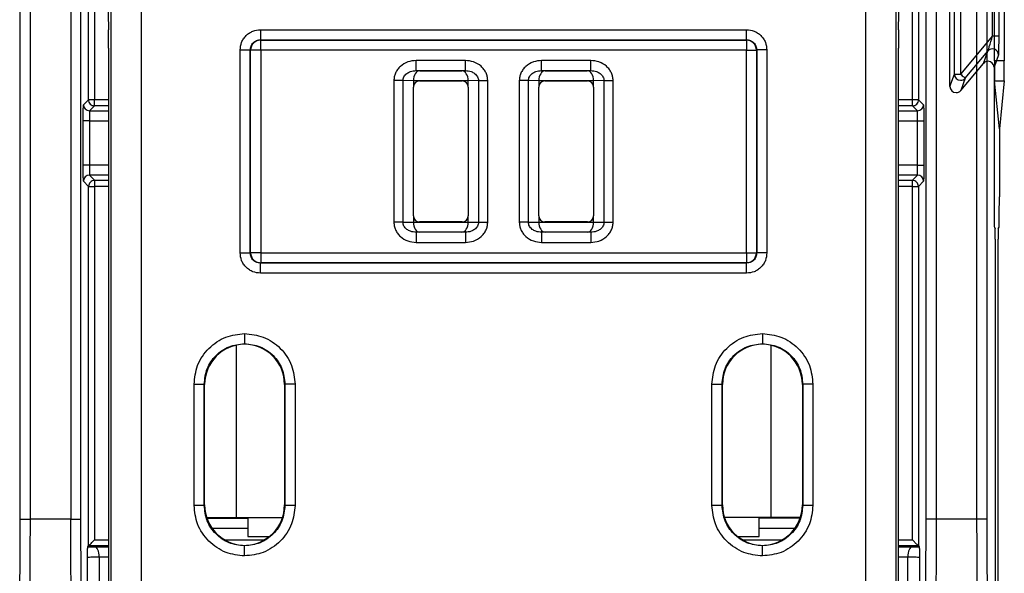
# Model space of a CAD drawing. Extents: x 897.4 to 914.4, y -8.5 to 2.5.
# Tile 96 of 102: x 907.102 to 908.061, y -0.072 to 0.467. Entities that reach past the tile are written whole.
import ezdxf

# ---------------------------------------------------------------- set-up
doc = ezdxf.new("R2010")
doc.units = 0
doc.header["$LTSCALE"] = 4
doc.header["$MEASUREMENT"] = 0
doc.layers.get('0').update_dxf_attribs({"linetype": 'CONTINUOUS'})

msp = doc.modelspace()

# ---------------------------------------------------------------- linework, layer by layer
for p, q in [((908.00774, 0.40154), (908.00774, 0.60987)), ((907.103, -0.0195), (907.103, 0.59813)), ((907.11284, -0.0195), (907.11284, 0.59813)), ((907.15222, 0.59813), (907.15222, -0.0195)), ((907.16207, -0.0195), (907.16207, 0.59813)), ((907.98449, -0.0195), (907.98449, 0.59813)), ((907.99434, 0.59813), (907.99434, -0.0195)), ((908.01211, 0.41352), (908.01211, 0.59789)), ((908.01801, 0.59789), (908.01801, 0.41352)), ((908.03372, 0.59813), (908.03372, -0.0195)), ((908.04356, 0.59813), (908.04356, -0.0195)), ((908.05099, 0.42665), (908.05099, 0.58476)), ((908.06063, 0.58476), (908.06063, 0.42665)), ((908.04925, 0.45075), (908.04925, 0.56066)), ((908.05515, 0.56066), (908.05515, 0.45075)), ((907.19113, 0.54089), (907.19113, -0.47539)), ((907.22066, 0.54089), (907.22066, -0.47437)), ((907.9259, -0.47437), (907.9259, 0.54089)), ((907.95542, -0.47539), (907.95542, 0.54089)), ((907.16927, 0.3887), (907.16927, 0.49141)), ((907.17517, 0.49141), (907.17517, 0.3887)), ((907.18814, 0.49206), (907.1888, 0.45676)), ((907.95776, 0.45676), (907.95842, 0.49206)), ((907.97139, 0.3887), (907.97139, 0.49141)), ((907.97729, 0.49141), (907.97729, 0.3887)), ((907.33671, 0.45684), (907.80984, 0.45684)), ((907.33671, 0.45684), (907.33671, 0.44699)), ((907.80984, 0.44699), (907.80984, 0.45684)), ((908.04925, 0.45075), (908.01801, 0.41352)), ((908.04925, 0.45075), (908.05515, 0.45075)), ((907.33671, 0.44699), (907.80984, 0.44699)), ((907.33671, 0.44699), (907.33697, 0.44673)), ((907.33697, 0.44673), (907.80959, 0.44673)), ((907.33697, 0.43689), (907.33697, 0.44673)), ((907.80959, 0.44673), (907.80984, 0.44699)), ((907.80959, 0.44673), (907.80959, 0.43689)), ((907.1889, 0.43892), (907.1889, -0.09686)), ((907.31703, 0.23961), (907.31703, 0.43715)), ((907.31703, 0.43715), (907.32687, 0.43715)), ((907.32687, 0.23961), (907.32687, 0.43715)), ((907.32713, 0.43689), (907.32687, 0.43715)), ((907.32713, 0.23987), (907.32713, 0.43689)), ((907.33697, 0.43689), (907.32713, 0.43689)), ((907.80959, 0.43689), (907.33697, 0.43689)), ((907.33697, 0.43689), (907.33697, 0.23987)), ((907.80959, 0.43689), (907.81943, 0.43689)), ((907.80959, 0.23987), (907.80959, 0.43689)), ((907.81969, 0.43715), (907.81943, 0.43689)), ((907.81943, 0.43689), (907.81943, 0.23987)), ((907.81969, 0.43715), (907.81969, 0.23961)), ((907.82953, 0.43715), (907.81969, 0.43715)), ((907.82953, 0.43715), (907.82953, 0.23961)), ((907.95766, -0.09686), (907.95766, 0.43892)), ((908.02253, 0.40973), (908.04462, 0.43605)), ((908.04026, 0.42407), (908.04462, 0.43605)), ((908.05505, 0.43225), (908.05069, 0.42027)), ((907.53626, 0.42688), (907.48826, 0.42688)), ((907.48826, 0.41704), (907.48826, 0.42688)), ((907.53626, 0.41704), (907.53626, 0.42688)), ((907.6583, 0.42688), (907.6103, 0.42688)), ((907.6103, 0.41704), (907.6103, 0.42688)), ((907.6583, 0.41704), (907.6583, 0.42688)), ((908.01817, 0.39775), (908.04026, 0.42407)), ((908.06063, 0.42665), (908.05099, 0.42665)), ((907.48826, 0.41704), (907.53626, 0.41704)), ((907.48826, 0.41704), (907.49182, 0.41697)), ((907.49182, 0.41697), (907.53269, 0.41697)), ((907.53269, 0.41697), (907.53626, 0.41704)), ((907.6103, 0.41704), (907.6583, 0.41704)), ((907.6103, 0.41704), (907.61387, 0.41697)), ((907.61387, 0.41697), (907.65474, 0.41697)), ((907.65474, 0.41697), (907.6583, 0.41704)), ((908.00774, 0.40154), (908.01211, 0.41352)), ((908.01211, 0.41352), (908.01801, 0.41352)), ((908.05069, 0.42027), (908.05069, 0.29417)), ((907.46662, 0.40727), (907.46662, 0.2695)), ((907.47554, 0.40727), (907.46662, 0.40727)), ((907.47554, 0.2695), (907.47554, 0.40727)), ((907.48555, 0.40708), (907.47554, 0.40727)), ((907.53896, 0.40713), (907.48555, 0.40713)), ((907.48555, 0.40708), (907.48555, 0.4011)), ((907.49146, 0.407), (907.53305, 0.407)), ((907.54898, 0.40727), (907.53896, 0.40708)), ((907.53896, 0.4011), (907.53896, 0.40708)), ((907.54897, 0.40743), (907.54898, 0.40727)), ((907.54898, 0.40727), (907.5579, 0.40727)), ((907.54898, 0.40727), (907.54898, 0.2695)), ((907.5579, 0.40727), (907.55789, 0.4076)), ((907.5579, 0.2695), (907.5579, 0.40727)), ((907.58866, 0.40727), (907.58866, 0.2695)), ((907.59758, 0.40727), (907.58866, 0.40727)), ((907.59758, 0.2695), (907.59758, 0.40727)), ((907.6076, 0.40708), (907.59758, 0.40727)), ((907.66101, 0.40713), (907.6076, 0.40713)), ((907.6076, 0.40708), (907.6076, 0.4011)), ((907.61351, 0.407), (907.6551, 0.407)), ((907.67102, 0.40727), (907.66101, 0.40708)), ((907.66101, 0.4011), (907.66101, 0.40708)), ((907.67102, 0.40743), (907.67102, 0.40727)), ((907.67102, 0.40727), (907.67994, 0.40727)), ((907.67102, 0.40727), (907.67102, 0.2695)), ((907.67994, 0.40727), (907.67994, 0.4076)), ((907.67994, 0.2695), (907.67994, 0.40727)), ((908.02253, 0.40973), (908.01817, 0.39775)), ((908.05581, 0.36025), (908.05114, 0.40704)), ((908.05114, 0.40704), (908.06048, 0.40704)), ((908.06048, 0.40704), (908.05581, 0.36025)), ((907.48555, 0.27567), (907.48555, 0.4011)), ((907.53896, 0.4011), (907.53896, 0.27567)), ((907.6076, 0.27567), (907.6076, 0.4011)), ((907.66101, 0.4011), (907.66101, 0.27567)), ((907.16447, 0.3839), (907.16927, 0.3887)), ((907.17517, 0.3887), (907.16927, 0.3887)), ((907.17517, 0.3828), (907.17517, 0.3887)), ((907.1889, 0.3887), (907.17517, 0.3887)), ((907.97139, 0.3887), (907.95766, 0.3887)), ((907.97139, 0.3828), (907.97139, 0.3887)), ((907.97729, 0.3887), (907.97139, 0.3887)), ((907.97729, 0.3887), (907.98209, 0.3839)), ((907.17517, 0.3828), (907.17038, 0.378)), ((907.17038, 0.378), (907.1889, 0.378)), ((907.1889, 0.3828), (907.17517, 0.3828)), ((907.97139, 0.3828), (907.95766, 0.3828)), ((907.95766, 0.378), (907.97618, 0.378)), ((907.97618, 0.378), (907.97139, 0.3828)), ((907.16433, 0.32514), (907.16433, 0.36816)), ((907.17024, 0.36816), (907.16433, 0.36816)), ((907.17024, 0.36816), (907.17024, 0.32514)), ((907.17024, 0.36816), (907.1889, 0.36816)), ((907.95766, 0.36816), (907.97632, 0.36816)), ((907.97632, 0.36816), (907.98222, 0.36816)), ((907.97632, 0.32514), (907.97632, 0.36816)), ((907.98222, 0.36816), (907.98222, 0.32514)), ((908.05581, 0.36025), (908.05581, 0.29417)), ((907.17024, 0.32514), (907.16433, 0.32514)), ((907.1889, 0.32514), (907.17024, 0.32514)), ((907.97632, 0.32514), (907.95766, 0.32514)), ((907.97632, 0.32514), (907.98222, 0.32514)), ((907.16949, 0.30438), (907.16447, 0.3094)), ((907.1889, 0.3153), (907.17038, 0.3153)), ((907.17038, 0.3153), (907.17539, 0.31028)), ((907.17539, 0.31028), (907.17539, 0.30438)), ((907.17539, 0.31028), (907.1889, 0.31028)), ((907.97618, 0.3153), (907.95766, 0.3153)), ((907.95766, 0.31028), (907.97117, 0.31028)), ((907.97117, 0.31028), (907.97618, 0.3153)), ((907.97117, 0.30438), (907.97117, 0.31028)), ((907.98209, 0.3094), (907.97707, 0.30438)), ((907.16949, -0.04553), (907.16949, 0.30438)), ((907.16949, 0.30438), (907.17539, 0.30438)), ((907.17539, 0.30438), (907.17539, -0.03962)), ((907.1889, 0.30438), (907.17539, 0.30438)), ((907.97117, 0.30438), (907.95766, 0.30438)), ((907.97117, 0.30438), (907.97707, 0.30438)), ((907.97117, -0.03962), (907.97117, 0.30438)), ((907.97707, 0.30438), (907.97707, -0.04553)), ((907.47554, 0.2695), (907.46662, 0.2695)), ((907.47554, 0.2695), (907.48555, 0.26969)), ((907.48555, 0.27567), (907.48555, 0.26969)), ((907.48555, 0.26964), (907.53896, 0.26964)), ((907.53305, 0.26976), (907.49146, 0.26976)), ((907.53896, 0.26969), (907.53896, 0.27567)), ((907.53896, 0.26969), (907.54898, 0.2695)), ((907.54898, 0.2695), (907.54897, 0.26933)), ((907.54898, 0.2695), (907.5579, 0.2695)), ((907.55789, 0.26916), (907.5579, 0.2695)), ((907.59758, 0.2695), (907.58866, 0.2695)), ((907.59758, 0.2695), (907.6076, 0.26969)), ((907.6076, 0.27567), (907.6076, 0.26969)), ((907.6076, 0.26964), (907.66101, 0.26964)), ((907.6551, 0.26976), (907.61351, 0.26976)), ((907.66101, 0.26969), (907.66101, 0.27567)), ((907.66101, 0.26969), (907.67102, 0.2695)), ((907.67102, 0.2695), (907.67102, 0.26933)), ((907.67102, 0.2695), (907.67994, 0.2695)), ((907.67994, 0.26916), (907.67994, 0.2695)), ((907.49182, 0.25979), (907.48826, 0.25973)), ((907.53626, 0.25973), (907.48826, 0.25973)), ((907.48826, 0.25973), (907.48826, 0.24988)), ((907.53269, 0.25979), (907.49182, 0.25979)), ((907.53626, 0.25973), (907.53269, 0.25979)), ((907.53626, 0.25973), (907.53626, 0.24988)), ((907.61387, 0.25979), (907.6103, 0.25973)), ((907.6583, 0.25973), (907.6103, 0.25973)), ((907.6103, 0.25973), (907.6103, 0.24988)), ((907.65474, 0.25979), (907.61387, 0.25979)), ((907.6583, 0.25973), (907.65474, 0.25979)), ((907.6583, 0.25973), (907.6583, 0.24988)), ((908.05094, 0.26465), (908.05179, 0.26296)), ((908.05471, 0.26296), (908.05556, 0.26465)), ((907.48826, 0.24988), (907.53626, 0.24988)), ((907.6103, 0.24988), (907.6583, 0.24988)), ((908.05187, 0.25312), (908.05187, -0.14478)), ((908.05463, -0.14478), (908.05463, 0.25312)), ((907.31703, 0.23961), (907.32687, 0.23961)), ((907.32687, 0.23961), (907.32713, 0.23987)), ((907.33697, 0.23987), (907.32713, 0.23987)), ((907.33697, 0.23987), (907.33697, 0.23003)), ((907.33697, 0.23987), (907.80959, 0.23987)), ((907.80959, 0.23987), (907.81943, 0.23987)), ((907.80959, 0.23987), (907.80959, 0.23003)), ((907.81943, 0.23987), (907.81969, 0.23961)), ((907.82953, 0.23961), (907.81969, 0.23961)), ((907.33697, 0.23003), (907.33671, 0.22977)), ((907.80959, 0.23003), (907.33697, 0.23003)), ((907.80984, 0.22977), (907.80959, 0.23003)), ((907.33671, 0.21993), (907.33671, 0.22977)), ((907.80984, 0.22977), (907.33671, 0.22977)), ((907.80984, 0.21993), (907.80984, 0.22977)), ((907.80984, 0.21993), (907.33671, 0.21993)), ((907.31326, 0.14992), (907.31326, -0.01792)), ((907.32131, 0.15086), (907.32131, 0.15129)), ((907.82525, 0.15086), (907.82525, 0.15129)), ((907.8333, 0.14992), (907.8333, -0.01792)), ((907.27218, -0.00602), (907.27218, 0.11192)), ((907.27218, 0.11192), (907.28203, 0.11192)), ((907.28203, -0.00602), (907.28203, 0.11192)), ((907.28246, 0.11149), (907.28203, 0.11192)), ((907.28246, -0.00559), (907.28246, 0.11149)), ((907.3606, 0.11192), (907.36017, 0.11149)), ((907.36017, 0.11149), (907.36017, -0.00559)), ((907.3606, 0.11192), (907.3606, -0.00602)), ((907.37044, 0.11192), (907.3606, 0.11192)), ((907.37044, 0.11192), (907.37044, -0.00602)), ((907.77612, -0.00602), (907.77612, 0.11192)), ((907.77612, 0.11192), (907.78596, 0.11192)), ((907.78596, -0.00602), (907.78596, 0.11192)), ((907.78639, 0.11149), (907.78596, 0.11192)), ((907.78639, -0.00559), (907.78639, 0.11149)), ((907.86453, 0.11192), (907.8641, 0.11149)), ((907.8641, 0.11149), (907.8641, -0.00559)), ((907.86453, 0.11192), (907.86453, -0.00602)), ((907.87437, 0.11192), (907.86453, 0.11192)), ((907.87437, 0.11192), (907.87437, -0.00602)), ((907.28203, -0.00602), (907.27218, -0.00602)), ((907.28203, -0.00602), (907.28246, -0.00559)), ((907.36017, -0.00559), (907.3606, -0.00602)), ((907.37044, -0.00602), (907.3606, -0.00602)), ((907.78596, -0.00602), (907.77612, -0.00602)), ((907.78596, -0.00602), (907.78639, -0.00559)), ((907.8641, -0.00559), (907.86453, -0.00602)), ((907.87437, -0.00602), (907.86453, -0.00602)), ((907.28443, -0.01792), (907.31326, -0.01792)), ((907.32449, -0.01819), (907.28453, -0.01819)), ((907.28467, -0.01862), (907.32449, -0.01862)), ((907.31326, -0.01792), (907.35819, -0.01792)), ((907.32449, -0.01792), (907.32449, -0.03642)), ((907.8333, -0.01792), (907.78837, -0.01792)), ((907.82207, -0.03642), (907.82207, -0.01792)), ((907.86203, -0.01819), (907.82207, -0.01819)), ((907.86188, -0.01862), (907.82207, -0.01862)), ((907.86212, -0.01792), (907.8333, -0.01792)), ((907.103, -0.0195), (907.11284, -0.0195)), ((907.15222, -0.0195), (907.11284, -0.0195)), ((907.15222, -0.0195), (907.16207, -0.0195)), ((907.32449, -0.02846), (907.28978, -0.02846)), ((907.85678, -0.02846), (907.82207, -0.02846)), ((907.99434, -0.0195), (907.98449, -0.0195)), ((908.03372, -0.0195), (907.99434, -0.0195)), ((908.04356, -0.0195), (908.03372, -0.0195)), ((907.32449, -0.03642), (907.34528, -0.03642)), ((907.80128, -0.03642), (907.82207, -0.03642)), ((907.16867, -0.04635), (907.16949, -0.04553)), ((907.16867, -0.04635), (907.17568, -0.04631)), ((907.1889, -0.04553), (907.16949, -0.04553)), ((907.17539, -0.03962), (907.1889, -0.03962)), ((907.17568, -0.04631), (907.1889, -0.04625)), ((907.30203, -0.03962), (907.34059, -0.03962)), ((907.32131, -0.04496), (907.32131, -0.04539)), ((907.80597, -0.03962), (907.84453, -0.03962)), ((907.82525, -0.04496), (907.82525, -0.04539)), ((907.95766, -0.03962), (907.97117, -0.03962)), ((907.97707, -0.04553), (907.95766, -0.04553)), ((907.95766, -0.04625), (907.97088, -0.04631)), ((907.97088, -0.04631), (907.97789, -0.04635)), ((907.97707, -0.04553), (907.97789, -0.04635)), ((907.16848, -0.09363), (907.16848, -0.05638)), ((907.17984, -0.05615), (907.1889, -0.05611)), ((907.17984, -0.05615), (907.17984, -0.09386)), ((907.95766, -0.05611), (907.96672, -0.05615)), ((907.96672, -0.09386), (907.96672, -0.05615)), ((907.97808, -0.05638), (907.97808, -0.09363))]:
    msp.add_line(p, q)
at = {"flags": 128}
for points in [[(908.01801, 0.41352), (908.01889, 0.41279), (908.01973, 0.41208), (908.02051, 0.41142), (908.0212, 0.41085), (908.02176, 0.41038), (908.02218, 0.41002), (908.02244, 0.4098), (908.02253, 0.40973)], [(907.54897, 0.40743), (907.54965, 0.40745), (907.55049, 0.40746), (907.55149, 0.40748), (907.55261, 0.4075), (907.55383, 0.40752), (907.55514, 0.40755), (907.5565, 0.40757), (907.55789, 0.4076)], [(907.67102, 0.40743), (907.6717, 0.40745), (907.67254, 0.40746), (907.67353, 0.40748), (907.67465, 0.4075), (907.67588, 0.40752), (907.67719, 0.40755), (907.67855, 0.40757), (907.67994, 0.4076)], [(907.55789, 0.26916), (907.5565, 0.26919), (907.55514, 0.26922), (907.55383, 0.26924), (907.55261, 0.26926), (907.55149, 0.26928), (907.55049, 0.2693), (907.54965, 0.26932), (907.54897, 0.26933)], [(907.67994, 0.26916), (907.67855, 0.26919), (907.67719, 0.26922), (907.67588, 0.26924), (907.67465, 0.26926), (907.67353, 0.26928), (907.67254, 0.2693), (907.6717, 0.26932), (907.67102, 0.26933)], [(907.17984, -0.05615), (907.17976, -0.05424), (907.17952, -0.0524), (907.17913, -0.0507), (907.17861, -0.04922), (907.17798, -0.04799), (907.17727, -0.04708), (907.17649, -0.04651), (907.17568, -0.04631)], [(907.97088, -0.04631), (907.97007, -0.04651), (907.96929, -0.04708), (907.96857, -0.04799), (907.96795, -0.04922), (907.96743, -0.0507), (907.96704, -0.0524), (907.9668, -0.05424), (907.96672, -0.05615)]]:
    msp.add_lwpolyline(points, dxfattribs=at)
for centre, radius, start, end in [((907.33697, 0.43689), 0.00984, 90.0052, 179.99651), ((907.80958, 0.43689), 0.00984, 0.00265, 89.9965), ((908.04914, 0.43225), 0.00591, 0.02032, 139.98035), ((908.01801, 0.41352), 0.00591, 180.02669, 269.99039), ((908.01801, 0.41352), 0.0059, 269.98026, 319.9868), ((907.17038, 0.3839), 0.00591, 180.00955, 269.99045), ((907.97618, 0.3839), 0.00591, 270.01095, 359.98905), ((907.17038, 0.3094), 0.00591, 90.00059, 179.99941), ((907.97618, 0.3094), 0.00591, 0.00199, 89.99801), ((907.33697, 0.23987), 0.00984, 180.00349, 269.9948), ((907.80958, 0.23987), 0.00984, 270.0035, 359.99735)]:
    msp.add_arc(centre, radius, start, end)
for centre, major_axis, ratio, start_param, end_param in [((907.18873, 0.43892), (0, 0.01969), 0.008727, 4.712389, 5.846853), ((907.95783, 0.43892), (0, 0.01969), 0.008727, 0.436332, 1.570796), ((908.04478, 0.42027), (0.00202, 0.00555), 0.999675, 0.348961, 1.221626), ((908.04478, 0.42027), (0.00202, 0.00555), 0.999675, 5.061559, 6.632147), ((908.05116, 0.42665), (0, 0.01969), 0.008727, 1.570796, 3.054323), ((908.06046, 0.42665), (0, 0.01969), 0.008727, 3.228862, 4.712389), ((907.49182, 0.40713), (0.00009, 0.00984), 0.637023, 0.014687, 1.579276), ((907.53269, 0.40713), (-0.00009, 0.00984), 0.637023, 4.703909, 6.268498), ((907.61387, 0.40713), (0.00009, 0.00984), 0.637023, 0.014687, 1.579276), ((907.65474, 0.40713), (-0.00009, 0.00984), 0.637023, 4.703909, 6.268498), ((907.49146, 0.4011), (-0.00418, 0.00418), 0.999924, 5.497825, 7.068545), ((907.53305, 0.4011), (-0.00418, -0.00418), 0.999924, 2.356233, 3.926953), ((907.61351, 0.4011), (-0.00418, 0.00418), 0.999924, 5.497825, 7.068545), ((907.6551, 0.4011), (-0.00418, -0.00418), 0.999924, 2.356233, 3.926953), ((908.01365, 0.40154), (-0.00202, -0.00555), 0.999675, 5.061559, 6.632147), ((908.01365, 0.40154), (-0.00202, -0.00555), 0.999675, 0.348961, 1.221626), ((908.05095, 0.29417), (0, 0.02953), 0.008727, 1.570796, 3.124139), ((908.05555, 0.29417), (0, 0.02953), 0.008727, 3.159046, 4.712389), ((907.49146, 0.27567), (-0.00418, -0.00418), 0.999924, 5.497825, 7.068545), ((907.49182, 0.26964), (-0.00009, 0.00984), 0.637023, 1.562317, 3.126906), ((907.53269, 0.26964), (0.00009, 0.00984), 0.637023, 3.15628, 4.720869), ((907.53305, 0.27567), (-0.00418, 0.00418), 0.999924, 2.356233, 3.926953), ((907.61351, 0.27567), (-0.00418, -0.00418), 0.999924, 5.497825, 7.068545), ((907.61387, 0.26964), (-0.00009, 0.00984), 0.637023, 1.562317, 3.126906), ((907.65474, 0.26964), (0.00009, 0.00984), 0.637023, 3.15628, 4.720869), ((907.6551, 0.27567), (-0.00418, 0.00418), 0.999924, 2.356233, 3.926953), ((908.05178, 0.25312), (0, 0.00984), 0.008727, 4.712389, 6.265732), ((908.05471, 0.25312), (0, 0.00984), 0.008727, 0.017453, 1.570796), ((907.32183, 0.11149), (0.02784, -0.02784), 0.999924, 2.369285, 3.926953), ((907.32079, 0.11149), (-0.02784, -0.02784), 0.999924, 2.356233, 3.913901), ((907.82576, 0.11149), (0.02784, -0.02784), 0.999924, 2.369285, 3.926953), ((907.82473, 0.11149), (-0.02784, -0.02784), 0.999924, 2.356233, 3.913901), ((907.32183, -0.00559), (0.02784, 0.02784), 0.999924, 2.356233, 3.913901), ((907.32079, -0.00559), (-0.02784, 0.02784), 0.999924, 2.369285, 3.926953), ((907.82576, -0.00559), (0.02784, 0.02784), 0.999924, 2.356233, 3.9139), ((907.82473, -0.00559), (-0.02784, 0.02784), 0.999924, 2.369284, 3.926953)]:
    msp.add_ellipse(centre, major_axis=major_axis, ratio=ratio, start_param=start_param, end_param=end_param)
for points, knots in [([(907.31703, 0.43715), (907.31729, 0.43963), (907.3177, 0.44343), (907.32015, 0.44802), (907.32268, 0.45115), (907.32582, 0.4537), (907.3304, 0.45616), (907.33424, 0.45657), (907.33671, 0.45684)], [0, 0, 0, 0, 0.239447, 0.368227, 0.499999, 0.628774, 0.760557, 1, 1, 1, 1]), ([(907.80984, 0.45684), (907.81232, 0.45657), (907.81613, 0.45617), (907.82072, 0.45372), (907.82384, 0.45119), (907.8264, 0.44805), (907.82885, 0.44346), (907.82926, 0.43963), (907.82953, 0.43715)], [0, 0, 0, 0, 0.2394428, 0.3682189, 0.5, 0.6287675, 0.7605546, 1, 1, 1, 1]), ([(908.04462, 0.43605), (908.04463, 0.43607), (908.04465, 0.43611), (908.04476, 0.43644), (908.04517, 0.43769), (908.04666, 0.44247), (908.04815, 0.44724), (908.04925, 0.45075)], [0, 0, 0, 0, 0.031859, 0.066114, 0.146354, 0.37259, 1, 1, 1, 1]), ([(908.05515, 0.45075), (908.05515, 0.44839), (908.05515, 0.44385), (908.05513, 0.43868), (908.05511, 0.43538), (908.05509, 0.43364), (908.05507, 0.43249), (908.05505, 0.43233), (908.05505, 0.43225)], [0, 0, 0, 0, 0.2950177, 0.5669861, 0.6919008, 0.8084078, 0.9060718, 1, 1, 1, 1]), ([(907.32687, 0.43715), (907.32702, 0.43844), (907.32732, 0.44102), (907.32959, 0.44427), (907.33285, 0.44655), (907.33542, 0.44685), (907.33671, 0.44699)], [0, 0, 0, 0, 0.250021, 0.500013, 0.749994, 1, 1, 1, 1]), ([(907.80984, 0.44699), (907.81113, 0.44685), (907.81371, 0.44655), (907.81697, 0.44427), (907.81924, 0.44102), (907.81954, 0.43844), (907.81969, 0.43715)], [0, 0, 0, 0, 0.250014, 0.499987, 0.749978, 1, 1, 1, 1]), ([(907.48826, 0.42688), (907.48555, 0.42662), (907.47998, 0.42607), (907.47385, 0.42232), (907.47006, 0.41817), (907.46808, 0.41468), (907.46683, 0.41099), (907.46669, 0.40851), (907.46662, 0.40727)], [0, 0, 0, 0, 0.2504598, 0.5146312, 0.6421346, 0.7701616, 0.8847877, 1, 1, 1, 1]), ([(907.55789, 0.4076), (907.5578, 0.40881), (907.5576, 0.41127), (907.55634, 0.41487), (907.55433, 0.41832), (907.55056, 0.4224), (907.54445, 0.42609), (907.53894, 0.42662), (907.53626, 0.42688)], [0, 0, 0, 0, 0.113883, 0.230008, 0.35504, 0.48542, 0.749403, 1, 1, 1, 1]), ([(907.6103, 0.42688), (907.60759, 0.42662), (907.60203, 0.42607), (907.5959, 0.42232), (907.59211, 0.41817), (907.59013, 0.41468), (907.58888, 0.41099), (907.58873, 0.40851), (907.58866, 0.40727)], [0, 0, 0, 0, 0.2504598, 0.5146312, 0.6421346, 0.7701616, 0.8847877, 1, 1, 1, 1]), ([(907.67994, 0.4076), (907.67984, 0.40881), (907.67965, 0.41127), (907.67839, 0.41487), (907.67638, 0.41832), (907.6726, 0.4224), (907.6665, 0.42609), (907.66099, 0.42662), (907.6583, 0.42688)], [0, 0, 0, 0, 0.113882, 0.230009, 0.355039, 0.485422, 0.749395, 1, 1, 1, 1]), ([(907.47554, 0.40727), (907.47558, 0.40789), (907.47567, 0.40916), (907.47641, 0.41101), (907.4776, 0.41275), (907.47963, 0.41465), (907.48317, 0.41656), (907.48637, 0.41686), (907.48826, 0.41704)], [0, 0, 0, 0, 0.101731, 0.209144, 0.324934, 0.451309, 0.675819, 1, 1, 1, 1]), ([(907.53626, 0.41704), (907.53813, 0.41686), (907.54129, 0.41657), (907.5448, 0.41469), (907.54684, 0.41284), (907.54804, 0.41113), (907.5488, 0.40931), (907.54892, 0.40805), (907.54897, 0.40743)], [0, 0, 0, 0, 0.323728, 0.548244, 0.674893, 0.790906, 0.898387, 1, 1, 1, 1]), ([(907.59758, 0.40727), (907.59763, 0.40789), (907.59772, 0.40916), (907.59846, 0.41101), (907.59964, 0.41275), (907.60168, 0.41465), (907.60521, 0.41656), (907.60841, 0.41686), (907.6103, 0.41704)], [0, 0, 0, 0, 0.101731, 0.209144, 0.324934, 0.451309, 0.675819, 1, 1, 1, 1]), ([(907.6583, 0.41704), (907.66017, 0.41686), (907.66334, 0.41657), (907.66685, 0.41469), (907.66889, 0.41284), (907.67008, 0.41113), (907.67085, 0.40931), (907.67097, 0.40805), (907.67102, 0.40743)], [0, 0, 0, 0, 0.323732, 0.548246, 0.674899, 0.790911, 0.898388, 1, 1, 1, 1]), ([(907.16433, 0.36816), (907.16434, 0.37013), (907.16434, 0.37316), (907.16436, 0.37681), (907.16437, 0.3793), (907.1644, 0.38135), (907.16443, 0.38333), (907.16445, 0.38368), (907.16447, 0.3839)], [0, 0, 0, 0, 0.239557, 0.368278, 0.49999, 0.628706, 0.760433, 1, 1, 1, 1]), ([(907.16927, 0.3887), (907.16936, 0.38793), (907.16953, 0.38638), (907.1709, 0.38443), (907.17285, 0.38306), (907.1744, 0.38289), (907.17517, 0.3828)], [0, 0, 0, 0, 0.2500109, 0.4999837, 0.7499829, 1, 1, 1, 1]), ([(907.97139, 0.3828), (907.97216, 0.38289), (907.97371, 0.38306), (907.97566, 0.38443), (907.97702, 0.38638), (907.9772, 0.38793), (907.97729, 0.3887)], [0, 0, 0, 0, 0.250002, 0.500015, 0.749988, 1, 1, 1, 1]), ([(907.98209, 0.3839), (907.98211, 0.38368), (907.98213, 0.38333), (907.98216, 0.38136), (907.98218, 0.37934), (907.9822, 0.37683), (907.98222, 0.37318), (907.98222, 0.37013), (907.98222, 0.36816)], [0, 0, 0, 0, 0.239566, 0.368283, 0.500008, 0.628718, 0.760444, 1, 1, 1, 1]), ([(907.17038, 0.378), (907.17036, 0.37784), (907.17034, 0.37753), (907.17031, 0.37525), (907.17027, 0.372), (907.17025, 0.36944), (907.17024, 0.36816)], [0, 0, 0, 0, 0.249996, 0.500012, 0.750018, 1, 1, 1, 1]), ([(907.97632, 0.36816), (907.97631, 0.36944), (907.97628, 0.372), (907.97625, 0.37525), (907.97622, 0.37753), (907.97619, 0.37784), (907.97618, 0.378)], [0, 0, 0, 0, 0.2499822, 0.4999883, 0.7500041, 1, 1, 1, 1]), ([(907.16447, 0.3094), (907.16445, 0.30962), (907.16443, 0.30997), (907.1644, 0.31194), (907.16437, 0.31396), (907.16436, 0.31647), (907.16434, 0.32012), (907.16434, 0.32317), (907.16433, 0.32514)], [0, 0, 0, 0, 0.239569, 0.368286, 0.500011, 0.62872, 0.760445, 1, 1, 1, 1]), ([(907.17024, 0.32514), (907.17025, 0.32386), (907.17027, 0.3213), (907.17031, 0.31805), (907.17034, 0.31577), (907.17036, 0.31546), (907.17038, 0.3153)], [0, 0, 0, 0, 0.250014, 0.500014, 0.750002, 1, 1, 1, 1]), ([(907.97618, 0.3153), (907.97619, 0.31546), (907.97622, 0.31577), (907.97625, 0.31805), (907.97628, 0.3213), (907.97631, 0.32386), (907.97632, 0.32514)], [0, 0, 0, 0, 0.2499977, 0.499986, 0.7499861, 1, 1, 1, 1]), ([(907.98222, 0.32514), (907.98222, 0.32317), (907.98222, 0.32014), (907.9822, 0.31649), (907.98219, 0.314), (907.98216, 0.31195), (907.98213, 0.30997), (907.98211, 0.30962), (907.98209, 0.3094)], [0, 0, 0, 0, 0.2395548, 0.368275, 0.4999857, 0.6287161, 0.7604307, 1, 1, 1, 1]), ([(907.17539, 0.31028), (907.17462, 0.31019), (907.17307, 0.31002), (907.17112, 0.30865), (907.16975, 0.3067), (907.16958, 0.30515), (907.16949, 0.30438)], [0, 0, 0, 0, 0.250017, 0.500016, 0.749989, 1, 1, 1, 1]), ([(907.97707, 0.30438), (907.97698, 0.30515), (907.9768, 0.3067), (907.97544, 0.30865), (907.97349, 0.31002), (907.97194, 0.31019), (907.97117, 0.31028)], [0, 0, 0, 0, 0.25001, 0.499994, 0.749996, 1, 1, 1, 1]), ([(907.46662, 0.2695), (907.46669, 0.26827), (907.46684, 0.26579), (907.46806, 0.26213), (907.47004, 0.25862), (907.47382, 0.25446), (907.47998, 0.25069), (907.48555, 0.25015), (907.48826, 0.24988)], [0, 0, 0, 0, 0.1138103, 0.2297922, 0.3548896, 0.4853371, 0.7495247, 1, 1, 1, 1]), ([(907.48826, 0.25973), (907.48637, 0.2599), (907.48317, 0.2602), (907.47963, 0.26212), (907.4776, 0.26401), (907.47641, 0.26575), (907.47567, 0.2676), (907.47558, 0.26888), (907.47554, 0.2695)], [0, 0, 0, 0, 0.324131, 0.548687, 0.675051, 0.790824, 0.898237, 1, 1, 1, 1]), ([(907.54897, 0.26933), (907.54892, 0.26872), (907.5488, 0.26746), (907.54804, 0.26564), (907.54684, 0.26393), (907.5448, 0.26207), (907.54129, 0.26019), (907.53813, 0.2599), (907.53626, 0.25973)], [0, 0, 0, 0, 0.1015802, 0.2090848, 0.3250968, 0.4517564, 0.6762401, 1, 1, 1, 1]), ([(907.53626, 0.24988), (907.53894, 0.25014), (907.54445, 0.25068), (907.55053, 0.25435), (907.55431, 0.25842), (907.55632, 0.26185), (907.55762, 0.26548), (907.5578, 0.26793), (907.55789, 0.26916)], [0, 0, 0, 0, 0.250582, 0.514548, 0.641978, 0.769945, 0.884719, 1, 1, 1, 1]), ([(907.58866, 0.2695), (907.58874, 0.26827), (907.58889, 0.26579), (907.59011, 0.26213), (907.59209, 0.25862), (907.59587, 0.25446), (907.60203, 0.25069), (907.60759, 0.25015), (907.6103, 0.24988)], [0, 0, 0, 0, 0.1138103, 0.2297922, 0.3548896, 0.4853371, 0.7495247, 1, 1, 1, 1]), ([(907.6103, 0.25973), (907.60841, 0.2599), (907.60521, 0.2602), (907.60168, 0.26212), (907.59964, 0.26401), (907.59846, 0.26575), (907.59772, 0.2676), (907.59763, 0.26888), (907.59758, 0.2695)], [0, 0, 0, 0, 0.324131, 0.548687, 0.675051, 0.790824, 0.898237, 1, 1, 1, 1]), ([(907.67102, 0.26933), (907.67097, 0.26872), (907.67085, 0.26746), (907.67008, 0.26564), (907.66889, 0.26393), (907.66685, 0.26207), (907.66334, 0.26019), (907.66017, 0.2599), (907.6583, 0.25973)], [0, 0, 0, 0, 0.1015796, 0.2090866, 0.3250979, 0.4517511, 0.6762267, 1, 1, 1, 1]), ([(907.6583, 0.24988), (907.66099, 0.25014), (907.6665, 0.25068), (907.67257, 0.25435), (907.67636, 0.25842), (907.67837, 0.26185), (907.67966, 0.26548), (907.67985, 0.26793), (907.67994, 0.26916)], [0, 0, 0, 0, 0.25059, 0.514547, 0.641979, 0.769947, 0.884719, 1, 1, 1, 1]), ([(907.33671, 0.21993), (907.33424, 0.22019), (907.33043, 0.2206), (907.32584, 0.22304), (907.32272, 0.22557), (907.32016, 0.22871), (907.3177, 0.2333), (907.31729, 0.23714), (907.31703, 0.23961)], [0, 0, 0, 0, 0.239442, 0.368223, 0.5, 0.628767, 0.760554, 1, 1, 1, 1]), ([(907.33671, 0.22977), (907.33542, 0.22992), (907.33285, 0.23021), (907.32959, 0.23249), (907.32732, 0.23574), (907.32702, 0.23832), (907.32687, 0.23961)], [0, 0, 0, 0, 0.250006, 0.499987, 0.749979, 1, 1, 1, 1]), ([(907.82953, 0.23961), (907.82926, 0.23714), (907.82886, 0.23333), (907.82641, 0.22874), (907.82388, 0.22562), (907.82074, 0.22306), (907.81616, 0.2206), (907.81232, 0.22019), (907.80984, 0.21993)], [0, 0, 0, 0, 0.239446, 0.368227, 0.499998, 0.628773, 0.760557, 1, 1, 1, 1]), ([(907.81969, 0.23961), (907.81954, 0.23832), (907.81924, 0.23574), (907.81697, 0.23249), (907.81371, 0.23021), (907.81113, 0.22992), (907.80984, 0.22977)], [0, 0, 0, 0, 0.250022, 0.500013, 0.749986, 1, 1, 1, 1]), ([(907.27218, 0.11192), (907.27284, 0.1181), (907.27386, 0.12764), (907.27997, 0.1391), (907.28631, 0.14692), (907.29412, 0.15328), (907.30557, 0.15942), (907.31511, 0.16046), (907.32129, 0.16113)], [0, 0, 0, 0, 0.239475, 0.369599, 0.499999, 0.630124, 0.760523, 1, 1, 1, 1]), ([(907.32129, 0.16113), (907.32747, 0.16046), (907.33702, 0.15943), (907.34847, 0.1533), (907.35629, 0.14695), (907.36264, 0.13912), (907.36876, 0.12766), (907.36978, 0.1181), (907.37044, 0.11192)], [0, 0, 0, 0, 0.239466, 0.369595, 0.5, 0.630131, 0.760535, 1, 1, 1, 1]), ([(907.32129, 0.16113), (907.32129, 0.1599), (907.32129, 0.158), (907.3213, 0.15572), (907.3213, 0.15415), (907.3213, 0.15288), (907.3213, 0.15165), (907.32131, 0.15143), (907.32131, 0.15129)], [0, 0, 0, 0, 0.239586, 0.368434, 0.500015, 0.63157, 0.760424, 1, 1, 1, 1]), ([(907.77612, 0.11192), (907.77678, 0.1181), (907.7778, 0.12764), (907.78391, 0.1391), (907.79025, 0.14692), (907.79806, 0.15328), (907.8095, 0.15942), (907.81905, 0.16046), (907.82523, 0.16113)], [0, 0, 0, 0, 0.239476, 0.369598, 0.499998, 0.630121, 0.760524, 1, 1, 1, 1]), ([(907.82523, 0.16113), (907.83141, 0.16046), (907.84095, 0.15943), (907.85241, 0.1533), (907.86022, 0.14695), (907.86658, 0.13912), (907.8727, 0.12766), (907.87372, 0.1181), (907.87437, 0.11192)], [0, 0, 0, 0, 0.239463, 0.369594, 0.499999, 0.63013, 0.760533, 1, 1, 1, 1]), ([(907.82523, 0.16113), (907.82523, 0.1599), (907.82523, 0.158), (907.82523, 0.15572), (907.82524, 0.15415), (907.82524, 0.15288), (907.82524, 0.15165), (907.82525, 0.15143), (907.82525, 0.15129)], [0, 0, 0, 0, 0.239586, 0.368434, 0.500015, 0.63157, 0.760424, 1, 1, 1, 1]), ([(907.28203, 0.11192), (907.28262, 0.11707), (907.2838, 0.12738), (907.29288, 0.14038), (907.30586, 0.14949), (907.31616, 0.15069), (907.32131, 0.15129)], [0, 0, 0, 0, 0.250053, 0.500071, 0.750051, 1, 1, 1, 1]), ([(907.32131, 0.15129), (907.32646, 0.15069), (907.33676, 0.14949), (907.34974, 0.14038), (907.35882, 0.12738), (907.36001, 0.11707), (907.3606, 0.11192)], [0, 0, 0, 0, 0.249949, 0.499929, 0.749948, 1, 1, 1, 1]), ([(907.78596, 0.11192), (907.78655, 0.11707), (907.78773, 0.12738), (907.79682, 0.14038), (907.8098, 0.14949), (907.8201, 0.15069), (907.82525, 0.15129)], [0, 0, 0, 0, 0.250053, 0.500072, 0.750051, 1, 1, 1, 1]), ([(907.82525, 0.15129), (907.8304, 0.15069), (907.8407, 0.14949), (907.85368, 0.14038), (907.86276, 0.12738), (907.86394, 0.11707), (907.86453, 0.11192)], [0, 0, 0, 0, 0.249951, 0.499929, 0.749948, 1, 1, 1, 1]), ([(907.32133, -0.05523), (907.31515, -0.05457), (907.30561, -0.05353), (907.29415, -0.0474), (907.28633, -0.04105), (907.27998, -0.03322), (907.27386, -0.02176), (907.27284, -0.01221), (907.27218, -0.00602)], [0, 0, 0, 0, 0.239464, 0.369598, 0.500003, 0.63013, 0.760539, 1, 1, 1, 1]), ([(907.32131, -0.04539), (907.31616, -0.04479), (907.30586, -0.04359), (907.29288, -0.03448), (907.2838, -0.02148), (907.28262, -0.01118), (907.28203, -0.00602)], [0, 0, 0, 0, 0.249952, 0.499934, 0.749946, 1, 1, 1, 1]), ([(907.3606, -0.00602), (907.36001, -0.01118), (907.35883, -0.02148), (907.34974, -0.03448), (907.33676, -0.04359), (907.32646, -0.04479), (907.32131, -0.04539)], [0, 0, 0, 0, 0.250054, 0.500066, 0.750048, 1, 1, 1, 1]), ([(907.37044, -0.00602), (907.36978, -0.0122), (907.36876, -0.02174), (907.36265, -0.0332), (907.35631, -0.04102), (907.3485, -0.04738), (907.33706, -0.05352), (907.32751, -0.05456), (907.32133, -0.05523)], [0, 0, 0, 0, 0.239475, 0.369598, 0.499997, 0.630122, 0.760525, 1, 1, 1, 1]), ([(907.82527, -0.05523), (907.81909, -0.05457), (907.80954, -0.05353), (907.79809, -0.0474), (907.79027, -0.04105), (907.78392, -0.03322), (907.7778, -0.02176), (907.77678, -0.01221), (907.77612, -0.00602)], [0, 0, 0, 0, 0.239466, 0.369596, 0.500003, 0.63013, 0.760539, 1, 1, 1, 1]), ([(907.82525, -0.04539), (907.8201, -0.04479), (907.8098, -0.04359), (907.79682, -0.03448), (907.78773, -0.02148), (907.78655, -0.01118), (907.78596, -0.00602)], [0, 0, 0, 0, 0.2499524, 0.4999329, 0.7499453, 1, 1, 1, 1]), ([(907.86453, -0.00602), (907.86394, -0.01118), (907.86276, -0.02148), (907.85368, -0.03448), (907.8407, -0.04359), (907.8304, -0.04479), (907.82525, -0.04539)], [0, 0, 0, 0, 0.250054, 0.500066, 0.750046, 1, 1, 1, 1]), ([(907.87437, -0.00602), (907.87372, -0.0122), (907.8727, -0.02174), (907.86659, -0.0332), (907.86025, -0.04102), (907.85244, -0.04738), (907.84099, -0.05352), (907.83145, -0.05456), (907.82527, -0.05523)], [0, 0, 0, 0, 0.239476, 0.369599, 0.499998, 0.630122, 0.760525, 1, 1, 1, 1]), ([(907.10247, -0.08791), (907.10254, -0.08613), (907.10268, -0.08245), (907.10285, -0.06621), (907.10297, -0.04423), (907.10299, -0.02756), (907.103, -0.0195)], [0, 0, 0, 0, 0.241588, 0.500005, 0.758416, 1, 1, 1, 1]), ([(907.11231, -0.09768), (907.11235, -0.09665), (907.11243, -0.09463), (907.11257, -0.08539), (907.11271, -0.06874), (907.11282, -0.04435), (907.11283, -0.02743), (907.11284, -0.0195)], [0, 0, 0, 0, 0.149673, 0.292398, 0.55578, 0.79168, 1, 1, 1, 1]), ([(907.15275, -0.09768), (907.15271, -0.09665), (907.15263, -0.09463), (907.15249, -0.08539), (907.15235, -0.06874), (907.15225, -0.04435), (907.15223, -0.02743), (907.15222, -0.0195)], [0, 0, 0, 0, 0.149673, 0.292398, 0.55578, 0.79168, 1, 1, 1, 1]), ([(907.1626, -0.08791), (907.16253, -0.08613), (907.16238, -0.08245), (907.16221, -0.06621), (907.16209, -0.04423), (907.16207, -0.02756), (907.16207, -0.0195)], [0, 0, 0, 0, 0.241588, 0.500005, 0.758416, 1, 1, 1, 1]), ([(907.98396, -0.08791), (907.98403, -0.08613), (907.98417, -0.08245), (907.98435, -0.06621), (907.98447, -0.04423), (907.98449, -0.02756), (907.98449, -0.0195)], [0, 0, 0, 0, 0.241588, 0.500005, 0.758416, 1, 1, 1, 1]), ([(907.99434, -0.0195), (907.99433, -0.02743), (907.99431, -0.04435), (907.99421, -0.06874), (907.99407, -0.08539), (907.99393, -0.09463), (907.99385, -0.09665), (907.99381, -0.09768)], [0, 0, 0, 0, 0.2083196, 0.4442196, 0.7076022, 0.8503272, 1, 1, 1, 1]), ([(908.03372, -0.0195), (908.03373, -0.02743), (908.03374, -0.04435), (908.03385, -0.06874), (908.03399, -0.08539), (908.03412, -0.09463), (908.03421, -0.09665), (908.03425, -0.09768)], [0, 0, 0, 0, 0.20832, 0.44422, 0.707602, 0.850327, 1, 1, 1, 1]), ([(908.04356, -0.0195), (908.04357, -0.02756), (908.04358, -0.04423), (908.0437, -0.06621), (908.04388, -0.08245), (908.04402, -0.08613), (908.04409, -0.08791)], [0, 0, 0, 0, 0.241584, 0.499995, 0.758412, 1, 1, 1, 1]), ([(907.16848, -0.05638), (907.16851, -0.05401), (907.16855, -0.05037), (907.16862, -0.04696), (907.16865, -0.04654), (907.16867, -0.04635)], [0, 0, 0, 0, 0.498916, 0.767053, 1, 1, 1, 1]), ([(907.16949, -0.04553), (907.16951, -0.0455), (907.16956, -0.04545), (907.16991, -0.04509), (907.17047, -0.04454), (907.17142, -0.0436), (907.17303, -0.04194), (907.17451, -0.04049), (907.17539, -0.03962)], [0, 0, 0, 0, 0.099179, 0.204863, 0.319953, 0.44669, 0.670533, 1, 1, 1, 1]), ([(907.32133, -0.05523), (907.32133, -0.054), (907.32133, -0.05211), (907.32132, -0.04983), (907.32132, -0.04825), (907.32132, -0.04698), (907.32132, -0.04575), (907.32131, -0.04553), (907.32131, -0.04539)], [0, 0, 0, 0, 0.239554, 0.368439, 0.499993, 0.631551, 0.760426, 1, 1, 1, 1]), ([(907.82527, -0.05523), (907.82527, -0.054), (907.82526, -0.05211), (907.82526, -0.04983), (907.82526, -0.04825), (907.82526, -0.04698), (907.82525, -0.04575), (907.82525, -0.04553), (907.82525, -0.04539)], [0, 0, 0, 0, 0.239554, 0.368439, 0.499993, 0.631551, 0.760426, 1, 1, 1, 1]), ([(907.97707, -0.04553), (907.97705, -0.0455), (907.97699, -0.04545), (907.97664, -0.0451), (907.97608, -0.04455), (907.97515, -0.0436), (907.97348, -0.04198), (907.97203, -0.0405), (907.97117, -0.03962)], [0, 0, 0, 0, 0.099181, 0.204854, 0.319938, 0.446697, 0.670524, 1, 1, 1, 1]), ([(907.97789, -0.04635), (907.97791, -0.04654), (907.97794, -0.04697), (907.97801, -0.05036), (907.97805, -0.05401), (907.97808, -0.05638)], [0, 0, 0, 0, 0.231946, 0.501052, 1, 1, 1, 1]), ([(907.16848, -0.05638), (907.16864, -0.05636), (907.16898, -0.05632), (907.17141, -0.05626), (907.17501, -0.05621), (907.17823, -0.05617), (907.17984, -0.05615)], [0, 0, 0, 0, 0.250001, 0.500005, 0.750003, 1, 1, 1, 1]), ([(907.96672, -0.05615), (907.96833, -0.05617), (907.97155, -0.05621), (907.97515, -0.05626), (907.97758, -0.05632), (907.97791, -0.05636), (907.97808, -0.05638)], [0, 0, 0, 0, 0.250002, 0.500003, 0.75, 1, 1, 1, 1])]:
    msp.add_open_spline(points, degree=3, knots=knots)

doc.saveas('drawing.dxf')
